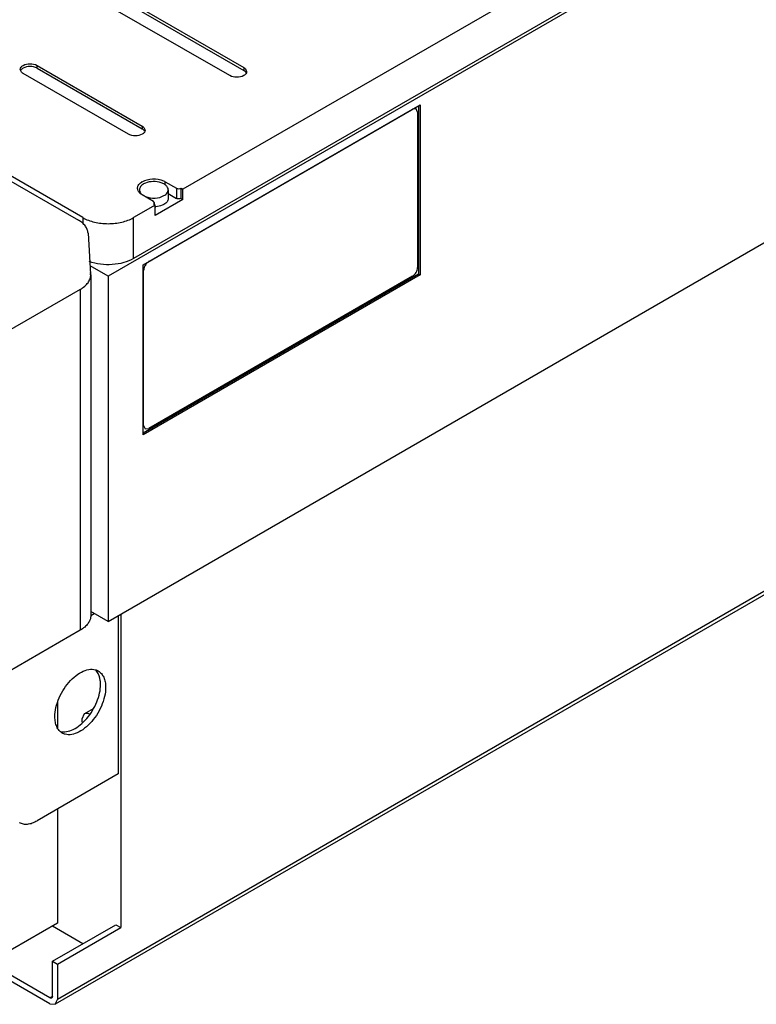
# Model space of a CAD drawing. Header units: millimetres. Extents: x 91 to 702, y 284 to 823.
# Tile 3 of 18: x 270 to 476, y 284 to 559. Entities that reach past the tile are written whole.
import ezdxf

# ---------------------------------------------------------------- set-up
doc = ezdxf.new("R2010")
doc.units = ezdxf.units.MM
doc.header["$LTSCALE"] = 71.961336
doc.layers.get('0').update_dxf_attribs({"linetype": 'CONTINUOUS'})

msp = doc.modelspace()

# ---------------------------------------------------------------- linework, layer by layer
at = {"color": 7, "linetype": 'Continuous'}
for p, q in [((571.75, 659.07), (315.76, 511.27)), ((583.23, 653.45), (294.94, 487.01)), ((583.64, 654.5), (302.02, 491.91)), ((294.94, 390.78), (676.12, 610.85)), ((225.96, 606.8), (332.74, 545.16)), ((328.85, 542.92), (222.08, 604.56)), ((225.96, 606.03), (332.74, 544.38)), ((152.3, 580.19), (286.65, 502.63)), ((287.87, 503.34), (153.52, 580.9)), ((270.8, 543.85), (270.42, 544.65)), ((300.57, 526.59), (271.23, 543.53)), ((275.11, 544.99), (275.11, 545.77)), ((275.11, 545.77), (304.45, 528.83)), ((275.11, 544.99), (304.45, 528.05)), ((332.74, 545.16), (332.74, 544.38)), ((333.18, 544.83), (333.54, 544.04)), ((304.7, 490.22), (381.92, 534.81)), ((306.26, 491.09), (379.8, 533.55)), ((380.8, 533.64), (379.8, 533.55)), ((381.21, 532.73), (380.8, 533.64)), ((381.21, 532.73), (381.21, 489.45)), ((381.49, 534.56), (381.49, 487.62)), ((381.92, 534.81), (381.92, 487.38)), ((304.45, 528.83), (304.45, 528.05)), ((304.89, 528.5), (305.25, 527.71)), ((679.34, 514.53), (280.18, 284.08)), ((679.96, 515.91), (280.8, 285.45)), ((310.88, 512.45), (310.88, 513.35)), ((310.88, 513.35), (314, 511.55)), ((311.67, 511.09), (311.67, 508.64)), ((314, 511.55), (314, 508.69)), ((315.27, 508.69), (315.27, 511.55)), ((315.27, 511.55), (315.76, 511.27)), ((315.76, 508.41), (315.76, 511.27)), ((307.58, 507.85), (304.46, 509.65)), ((307.85, 507.48), (307.58, 507.85)), ((315.76, 508.41), (308.07, 503.97)), ((311.67, 510.04), (314, 508.69)), ((315.27, 508.69), (315.76, 508.41)), ((308.07, 506.83), (302.02, 503.34)), ((308.07, 506.83), (307.58, 507.11)), ((307.85, 506.96), (307.85, 507.48)), ((308.07, 503.97), (308.07, 506.83)), ((287.87, 503.34), (287.87, 501.74)), ((302.02, 491.91), (302.02, 503.34)), ((289.35, 499.03), (290.04, 487.61)), ((294.94, 487.01), (289.9, 489.92)), ((304.7, 442.79), (304.7, 490.22)), ((304.7, 488.72), (304.84, 488.64)), ((304.84, 445.36), (304.84, 488.64)), ((290.1, 487.41), (290.1, 392.41)), ((294.94, 487.01), (294.94, 390.78)), ((381.49, 487.62), (304.7, 443.28)), ((381.92, 487.38), (304.7, 442.79)), ((379.8, 487.01), (306.26, 444.55)), ((381.49, 487.62), (381.92, 487.38)), ((287.17, 483.33), (245.45, 459.25)), ((287.17, 483.33), (287.17, 388.33)), ((304.84, 445.36), (304.7, 445.45)), ((304.84, 445.36), (305.26, 444.45)), ((305.26, 444.45), (306.26, 444.55)), ((294.94, 390.78), (290.1, 393.58)), ((290.1, 392.47), (291.06, 393.03)), ((298.48, 392.82), (298.48, 305.46)), ((297.77, 392.41), (297.77, 348.32)), ((287.17, 388.33), (245.45, 364.25)), ((280.8, 368.21), (280.8, 361.1)), ((288.27, 365.02), (287.59, 363.51)), ((288.27, 365.02), (290.82, 366.49)), ((278.68, 285.86), (144.33, 363.43)), ((278.68, 284.23), (144.33, 361.79)), ((297.77, 348.32), (275.15, 335.26)), ((280.8, 338.53), (280.8, 306.68)), ((280.8, 306.68), (263.13, 296.48)), ((279.39, 296.07), (297.07, 306.27)), ((287.87, 300.97), (279.39, 305.86)), ((280.8, 295.25), (298.48, 305.46)), ((297.07, 306.27), (298.48, 305.46)), ((279.39, 296.07), (280.8, 295.25)), ((279.39, 286.27), (279.39, 296.07)), ((280.8, 295.25), (280.8, 285.45)), ((279.39, 286.27), (278.68, 285.86)), ((280.18, 284.08), (280.8, 285.45)), ((278.68, 284.23), (280.18, 284.08))]:
    msp.add_line(p, q, dxfattribs=at)
for centre, radius, start, end in [((331.53, 542.29), 2.42, 55.4604, 60.0485), ((303.24, 525.96), 2.42, 55.4604, 60.0485), ((306.47, 509.87), 4.03, 119.9737, 123.514), ((307.68, 513.2), 6.87, 271.434, 272.6685), ((307.68, 513.14), 6.81, 273.3192, 274.3688), ((307.22, 489.43), 1.91, 120.0144, 122.1686), ((286.7, 487.41), 3.39, 3.4938, 11.017), ((286.72, 487.41), 3.33, 0.0834, 3.422), ((286.75, 487.41), 3.34, 0.0013, 3.4728)]:
    msp.add_arc(centre, radius, start, end, dxfattribs=at)
for centre, major_axis, ratio, start_param, end_param in [((314.64, 511.92), (0.9, 0), 0.575763, -2.354821, -0.786764), ((306.95, 507.48), (0.898, 0), 0.578926, 5.499161, 6.283185)]:
    msp.add_ellipse(centre, major_axis=major_axis, ratio=ratio, start_param=start_param, end_param=end_param, dxfattribs=at)
for points, knots in [([(271.23, 545.77), (271.8, 546.1), (273.17, 546.37), (274.53, 546.1), (275.11, 545.77)], [0, 0, 0, 0, 0.5, 1, 1, 1, 1]), ([(270.42, 544.65), (270.42, 544.86), (270.61, 545.34), (271, 545.64), (271.23, 545.77)], [0, 0, 0, 0, 0.449123, 1, 1, 1, 1]), ([(271.23, 544.99), (271.14, 544.95), (270.86, 544.76), (270.61, 544.5), (270.51, 544.28)], [0, 0, 0, 0, 0.27955, 1, 1, 1, 1]), ([(271.23, 543.53), (271.18, 543.55), (271.03, 543.65), (270.89, 543.76), (270.8, 543.85)], [0, 0, 0, 0, 0.263438, 1, 1, 1, 1]), ([(275.11, 544.99), (274.53, 545.33), (273.17, 545.59), (271.8, 545.33), (271.23, 544.99)], [0, 0, 0, 0, 0.500001, 1, 1, 1, 1]), ([(332.74, 545.16), (332.78, 545.13), (332.93, 545.04), (333.08, 544.92), (333.18, 544.83)], [0, 0, 0, 0, 0.264005, 1, 1, 1, 1]), ([(333.54, 544.04), (333.54, 543.82), (333.35, 543.35), (332.96, 543.05), (332.74, 542.92)], [0, 0, 0, 0, 0.449124, 1, 1, 1, 1]), ([(332.74, 542.92), (332.16, 542.59), (330.79, 542.32), (329.43, 542.59), (328.85, 542.92)], [0, 0, 0, 0, 0.5, 1, 1, 1, 1]), ([(304.45, 528.83), (304.49, 528.8), (304.65, 528.71), (304.8, 528.59), (304.89, 528.5)], [0, 0, 0, 0, 0.264005, 1, 1, 1, 1]), ([(305.25, 527.71), (305.25, 527.49), (305.07, 527.02), (304.68, 526.72), (304.45, 526.59)], [0, 0, 0, 0, 0.449124, 1, 1, 1, 1]), ([(304.45, 526.59), (303.88, 526.26), (302.51, 525.99), (301.15, 526.26), (300.57, 526.59)], [0, 0, 0, 0, 0.5, 1, 1, 1, 1]), ([(303.19, 511.91), (303.22, 512.03), (303.44, 512.57), (303.88, 512.98), (304.25, 513.22)], [0, 0, 0, 0, 0.224794, 1, 1, 1, 1]), ([(304.46, 513.35), (305.32, 513.85), (307.35, 514.3), (309.4, 514.02), (310.34, 513.62)], [0, 0, 0, 0, 0.490727, 1, 1, 1, 1]), ([(311.67, 511.09), (311.67, 511.32), (311.53, 511.82), (310.99, 512.44), (310.19, 512.93), (308.81, 513.39), (306.94, 513.48), (305.46, 513.08), (304.84, 512.73)], [0, 0, 0, 0, 0.087134, 0.186843, 0.304525, 0.438657, 0.730068, 1, 1, 1, 1]), ([(304.46, 509.65), (304.36, 509.71), (303.99, 509.94), (303.66, 510.24), (303.48, 510.5)], [0, 0, 0, 0, 0.271018, 1, 1, 1, 1]), ([(304.84, 512.73), (304.51, 512.53), (303.95, 512.1), (303.67, 511.4), (303.67, 511.09)], [0, 0, 0, 0, 0.550846, 1, 1, 1, 1]), ([(303.67, 511.09), (303.67, 510.85), (303.82, 510.34), (304.18, 509.95), (304.39, 509.78)], [0, 0, 0, 0, 0.464762, 1, 1, 1, 1]), ([(310.5, 509.46), (310.83, 509.65), (311.4, 510.09), (311.67, 510.78), (311.67, 511.09)], [0, 0, 0, 0, 0.550846, 1, 1, 1, 1]), ([(304.39, 509.78), (304.46, 509.72), (304.76, 509.49), (305.1, 509.32), (305.37, 509.21)], [0, 0, 0, 0, 0.233828, 1, 1, 1, 1]), ([(305.37, 509.21), (306.19, 508.87), (307.98, 508.63), (309.76, 509.03), (310.5, 509.46)], [0, 0, 0, 0, 0.509875, 1, 1, 1, 1]), ([(311.67, 508.64), (311.67, 508.33), (311.4, 507.64), (310.83, 507.2), (310.5, 507.01)], [0, 0, 0, 0, 0.449168, 1, 1, 1, 1]), ([(315.27, 508.69), (315.08, 508.59), (314.64, 508.5), (314.19, 508.59), (314, 508.69)], [0, 0, 0, 0, 0.499999, 1, 1, 1, 1]), ([(310.5, 507.01), (310.34, 506.92), (309.62, 506.57), (308.81, 506.4), (308.2, 506.35)], [0, 0, 0, 0, 0.230036, 1, 1, 1, 1]), ([(289.35, 499.03), (289.33, 499.37), (289.17, 500.07), (288.61, 501.04), (287.75, 501.92), (287.04, 502.4), (286.65, 502.63)], [0, 0, 0, 0, 0.217807, 0.451886, 0.71144, 1, 1, 1, 1]), ([(287.87, 503.34), (288.88, 502.76), (291.21, 501.91), (294.94, 501.51), (298.68, 501.91), (301.01, 502.76), (302.02, 503.34)], [0, 0, 0, 0, 0.237241, 0.5, 0.76276, 1, 1, 1, 1]), ([(302.02, 491.91), (301.16, 491.41), (299.21, 490.65), (295.02, 489.98), (291.68, 490.36), (289.64, 491.09)], [0, 0, 0, 0, 0.232255, 0.488894, 1, 1, 1, 1]), ([(305.26, 490.03), (305.19, 489.92), (304.97, 489.49), (304.84, 489), (304.84, 488.64)], [0, 0, 0, 0, 0.26704, 1, 1, 1, 1]), ([(306.2, 491.05), (306.11, 490.99), (305.73, 490.72), (305.44, 490.34), (305.26, 490.03)], [0, 0, 0, 0, 0.231185, 1, 1, 1, 1]), ([(379.8, 487.01), (380.22, 487.25), (380.88, 488.01), (381.21, 488.97), (381.21, 489.45)], [0, 0, 0, 0, 0.499998, 1, 1, 1, 1]), ([(287.17, 483.33), (287.61, 483.59), (288.4, 484.13), (289.35, 485.13), (289.95, 486.24), (290.1, 487.03), (290.1, 487.41)], [0, 0, 0, 0, 0.289778, 0.549072, 0.782227, 1, 1, 1, 1]), ([(290.1, 392.41), (290.1, 392.03), (289.95, 391.24), (289.35, 390.13), (288.4, 389.13), (287.61, 388.59), (287.17, 388.33)], [0, 0, 0, 0, 0.217773, 0.450928, 0.710222, 1, 1, 1, 1]), ([(280.1, 364.24), (280.1, 365.1), (280.33, 366.9), (281.23, 369.54), (282.6, 372.08), (284.35, 374.31), (286.33, 376.07), (288.39, 377.2), (290.14, 377.54), (291.38, 377.36), (291.92, 377.13), (292.17, 376.99)], [0, 0, 0, 0, 0.128747, 0.270393, 0.417611, 0.56202, 0.69575, 0.813066, 0.912473, 0.957122, 1, 1, 1, 1]), ([(292.82, 373.23), (292.82, 373.58), (292.75, 374.85), (292.35, 376.14), (291.8, 376.87)], [0, 0, 0, 0, 0.281144, 1, 1, 1, 1]), ([(292.17, 376.99), (292.5, 376.8), (293.11, 376.28), (293.77, 375.2), (294.16, 373.88), (294.24, 372.92), (294.24, 372.41)], [0, 0, 0, 0, 0.217773, 0.450932, 0.710229, 1, 1, 1, 1]), ([(281.59, 360.14), (282.15, 359.99), (283.42, 359.98), (285.33, 360.65), (287.25, 361.92), (289.05, 363.71), (290.62, 365.89), (291.83, 368.3), (292.62, 370.76), (292.82, 372.43), (292.82, 373.23)], [0, 0, 0, 0, 0.089975, 0.194642, 0.315763, 0.450474, 0.593159, 0.736882, 0.874528, 1, 1, 1, 1]), ([(294.24, 372.41), (294.24, 371.56), (294, 369.76), (293.11, 367.12), (291.73, 364.58), (289.98, 362.34), (288, 360.59), (285.94, 359.46), (284.2, 359.12), (282.96, 359.3), (282.41, 359.52), (282.17, 359.67)], [0, 0, 0, 0, 0.128747, 0.270393, 0.417611, 0.56202, 0.69575, 0.813066, 0.912473, 0.957122, 1, 1, 1, 1]), ([(289.77, 364.94), (289.52, 365.06), (289.02, 365.24), (288.48, 365.14), (288.27, 365.02)], [0, 0, 0, 0, 0.545277, 1, 1, 1, 1]), ([(282.17, 359.67), (281.84, 359.86), (281.22, 360.38), (280.56, 361.45), (280.17, 362.77), (280.1, 363.74), (280.1, 364.24)], [0, 0, 0, 0, 0.217773, 0.450932, 0.710229, 1, 1, 1, 1]), ([(287.59, 363.51), (287.59, 363.45), (287.6, 363.18), (287.64, 362.91), (287.68, 362.71)], [0, 0, 0, 0, 0.238005, 1, 1, 1, 1]), ([(270.15, 334.76), (270.48, 334.57), (271.23, 334.3), (272.49, 334.27), (273.83, 334.59), (274.71, 335.01), (275.15, 335.26)], [0, 0, 0, 0, 0.217775, 0.450931, 0.710224, 1, 1, 1, 1]), ([(279.18, 285.81), (279.15, 285.79), (278.98, 285.73), (278.8, 285.79), (278.68, 285.86)], [0, 0, 0, 0, 0.220855, 1, 1, 1, 1]), ([(279.39, 286.27), (279.39, 286.22), (279.38, 286.05), (279.29, 285.87), (279.18, 285.81)], [0, 0, 0, 0, 0.293911, 1, 1, 1, 1])]:
    msp.add_open_spline(points, degree=3, knots=knots, dxfattribs=at)
for points in [[(333.18, 544.05), (333.09, 544.13), (333, 544.21), (332.9, 544.28)], [(333.29, 543.92), (333.26, 543.96), (333.22, 544.01), (333.18, 544.05)], [(333.45, 543.66), (333.41, 543.75), (333.36, 543.84), (333.29, 543.92)], [(304.89, 527.72), (304.81, 527.8), (304.71, 527.88), (304.61, 527.95)], [(305.01, 527.59), (304.97, 527.63), (304.93, 527.68), (304.89, 527.72)], [(305.17, 527.33), (305.12, 527.42), (305.07, 527.51), (305.01, 527.59)], [(310.34, 513.62), (310.52, 513.54), (310.71, 513.45), (310.88, 513.35)], [(303.13, 511.5), (303.13, 511.64), (303.15, 511.78), (303.19, 511.91)], [(303.28, 510.83), (303.19, 511.04), (303.13, 511.27), (303.13, 511.5)], [(303.48, 510.5), (303.4, 510.6), (303.34, 510.72), (303.28, 510.83)], [(291.8, 376.87), (291.68, 377.03), (291.55, 377.17), (291.41, 377.31)]]:
    msp.add_open_spline(points, degree=3, dxfattribs=at)

doc.saveas('drawing.dxf')
